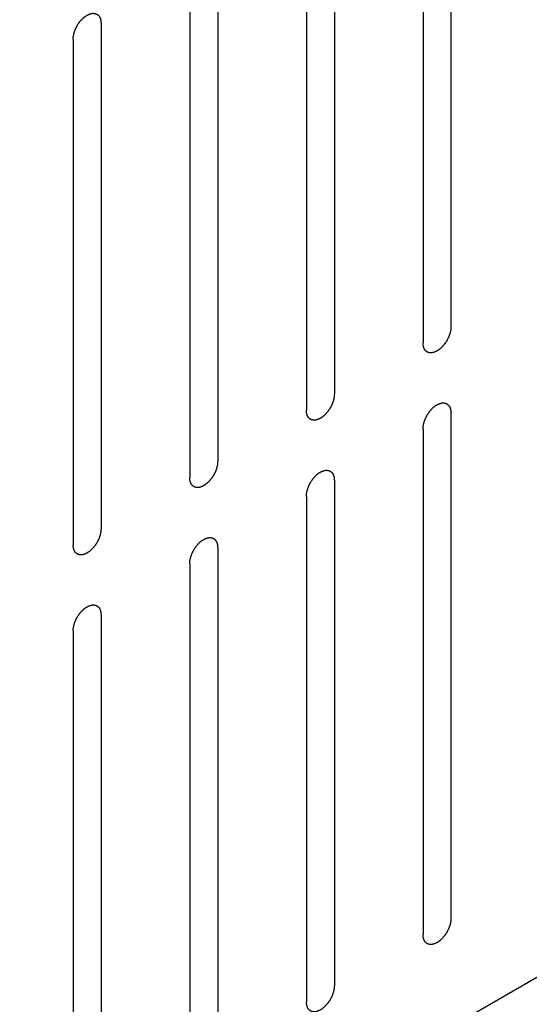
# Model space of a CAD drawing. Header units: inches. Extents: x 6 to 353, y 6 to 228.
# Tile 232 of 256: x 326.868 to 327.835, y 158.14 to 160.008. Entities that reach past the tile are written whole.
import ezdxf

# ---------------------------------------------------------------- set-up
doc = ezdxf.new("R2010")
doc.units = ezdxf.units.IN
doc.header["$LTSCALE"] = 19.946667
doc.header["$MEASUREMENT"] = 0
doc.layers.get('0').update_dxf_attribs({"linetype": 'CONTINUOUS'})

msp = doc.modelspace()

# ---------------------------------------------------------------- linework, layer by layer
at = {"color": 7, "linetype": 'Continuous'}
for p, q in [((327.6865, 160.3847), (327.6865, 159.4253)), ((327.6335, 160.3541), (327.6335, 159.3947)), ((327.4652, 160.2569), (327.4652, 159.2975)), ((327.4122, 160.2263), (327.4122, 159.2669)), ((319.4689, 153.3529), (331.1941, 160.1224)), ((327.2439, 160.1292), (327.2439, 159.1698)), ((327.1908, 160.0985), (327.1908, 159.1391)), ((327.0225, 160.0014), (327.0225, 159.042)), ((326.9695, 159.9708), (326.9695, 159.0114)), ((327.6865, 159.262), (327.6865, 158.3026)), ((327.6335, 159.2314), (327.6335, 158.272)), ((327.4652, 159.1342), (327.4652, 158.1749)), ((327.4122, 159.1036), (327.4122, 158.1442)), ((327.2439, 159.0065), (327.2439, 158.0471)), ((327.1908, 158.9758), (327.1908, 158.0165)), ((327.0225, 158.8787), (327.0225, 157.9193)), ((326.9695, 158.8481), (326.9695, 157.8887))]:
    msp.add_line(p, q, dxfattribs=at)
for points in [[(326.9695, 159.9708), (326.9696, 159.9718), (326.9697, 159.9734), (326.9699, 159.9752), (326.97, 159.9762), (326.97, 159.977), (326.9702, 159.9778), (326.9705, 159.9789), (326.9708, 159.9803), (326.9711, 159.9817), (326.9713, 159.9828), (326.9715, 159.9836), (326.9718, 159.9844), (326.9722, 159.9855), (326.9727, 159.9869), (326.9732, 159.9883), (326.9737, 159.9894), (326.9739, 159.9903), (326.9744, 159.9911), (326.9749, 159.9922), (326.9756, 159.9936), (326.9763, 159.995), (326.9769, 159.9961), (326.9773, 159.9969), (326.9778, 159.9977), (326.9784, 159.9987), (326.9793, 159.9999), (326.9801, 160.0012), (326.9808, 160.0022), (326.9813, 160.003), (326.9819, 160.0037), (326.9826, 160.0046), (326.9836, 160.0057), (326.9845, 160.0069), (326.9853, 160.0078), (326.9858, 160.0085), (326.9865, 160.009), (326.9873, 160.0098), (326.9883, 160.0108), (326.9893, 160.0117), (326.9902, 160.0125), (326.9908, 160.0131), (326.9914, 160.0135), (326.9923, 160.0141), (326.9934, 160.0149), (326.9945, 160.0156), (326.9953, 160.0162), (326.9957, 160.0165), (326.996, 160.0167), (326.9964, 160.0168), (326.9968, 160.017), (326.9975, 160.0174), (326.9986, 160.0179), (326.9997, 160.0184), (327.0004, 160.0187), (327.0009, 160.0189), (327.0012, 160.0191), (327.0015, 160.0191), (327.0019, 160.0192), (327.0026, 160.0194), (327.0037, 160.0196), (327.0047, 160.0199), (327.0054, 160.02), (327.0058, 160.0201), (327.0061, 160.0202), (327.0064, 160.0202), (327.0068, 160.0202), (327.0075, 160.0202), (327.0084, 160.0201), (327.0094, 160.0201), (327.01, 160.0201), (327.0104, 160.02), (327.0107, 160.0201), (327.011, 160.0199), (327.0113, 160.0198), (327.0119, 160.0196), (327.0127, 160.0193), (327.0136, 160.019), (327.0142, 160.0188), (327.0145, 160.0186), (327.0148, 160.0186), (327.015, 160.0184), (327.0153, 160.0182), (327.0157, 160.0177), (327.0164, 160.0172), (327.0171, 160.0166), (327.0176, 160.0162), (327.0179, 160.016), (327.0181, 160.0158), (327.0182, 160.0156), (327.0184, 160.0153), (327.0188, 160.0147), (327.0193, 160.0139), (327.0198, 160.0131), (327.0202, 160.0125), (327.0204, 160.0122), (327.0205, 160.012), (327.0206, 160.0117), (327.0207, 160.0113), (327.021, 160.0106), (327.0213, 160.0095), (327.0216, 160.0085), (327.0218, 160.0078), (327.0219, 160.0074), (327.022, 160.0071), (327.0221, 160.0068), (327.0221, 160.0063), (327.0222, 160.0054), (327.0223, 160.0043), (327.0224, 160.0028), (327.0225, 160.0019), (327.0225, 160.0014)], [(327.6865, 159.4253), (327.6864, 159.4243), (327.6863, 159.4227), (327.6862, 159.4209), (327.6861, 159.4199), (327.686, 159.4191), (327.6858, 159.4183), (327.6856, 159.4172), (327.6853, 159.4158), (327.685, 159.4144), (327.6847, 159.4133), (327.6846, 159.4125), (327.6842, 159.4117), (327.6838, 159.4106), (327.6833, 159.4092), (327.6828, 159.4078), (327.6824, 159.4067), (327.6821, 159.4058), (327.6817, 159.405), (327.6811, 159.4039), (327.6804, 159.4025), (327.6797, 159.4011), (327.6792, 159.4), (327.6788, 159.3992), (327.6782, 159.3984), (327.6776, 159.3974), (327.6768, 159.3961), (327.6759, 159.3949), (327.6752, 159.3939), (327.6748, 159.3931), (327.6742, 159.3924), (327.6734, 159.3915), (327.6725, 159.3904), (327.6715, 159.3892), (327.6708, 159.3883), (327.6702, 159.3876), (327.6696, 159.3871), (327.6688, 159.3863), (327.6677, 159.3853), (327.6667, 159.3844), (327.6659, 159.3836), (327.6653, 159.383), (327.6646, 159.3826), (327.6637, 159.382), (327.6626, 159.3812), (327.6615, 159.3805), (327.6608, 159.3799), (327.6603, 159.3796), (327.66, 159.3794), (327.6597, 159.3793), (327.6593, 159.379), (327.6585, 159.3787), (327.6574, 159.3782), (327.6564, 159.3777), (327.6556, 159.3774), (327.6552, 159.3772), (327.6548, 159.377), (327.6545, 159.3769), (327.6541, 159.3768), (327.6534, 159.3767), (327.6524, 159.3764), (327.6513, 159.3762), (327.6506, 159.376), (327.6502, 159.376), (327.6499, 159.3759), (327.6496, 159.3759), (327.6492, 159.3759), (327.6486, 159.3759), (327.6476, 159.376), (327.6467, 159.376), (327.646, 159.376), (327.6456, 159.376), (327.6453, 159.376), (327.6451, 159.3761), (327.6447, 159.3763), (327.6441, 159.3765), (327.6433, 159.3768), (327.6424, 159.3771), (327.6418, 159.3773), (327.6415, 159.3775), (327.6412, 159.3775), (327.6411, 159.3777), (327.6408, 159.3779), (327.6403, 159.3783), (327.6396, 159.3789), (327.6389, 159.3795), (327.6384, 159.3799), (327.6382, 159.3801), (327.638, 159.3802), (327.6378, 159.3805), (327.6376, 159.3808), (327.6373, 159.3814), (327.6367, 159.3822), (327.6362, 159.383), (327.6359, 159.3836), (327.6357, 159.3839), (327.6355, 159.3841), (327.6354, 159.3844), (327.6353, 159.3848), (327.6351, 159.3855), (327.6348, 159.3865), (327.6345, 159.3875), (327.6342, 159.3883), (327.6341, 159.3887), (327.634, 159.3889), (327.634, 159.3893), (327.6339, 159.3898), (327.6339, 159.3906), (327.6337, 159.3918), (327.6336, 159.3933), (327.6335, 159.3942), (327.6335, 159.3947)], [(327.4652, 159.2975), (327.4651, 159.2965), (327.465, 159.2949), (327.4648, 159.2931), (327.4647, 159.2921), (327.4647, 159.2913), (327.4645, 159.2905), (327.4643, 159.2894), (327.4639, 159.288), (327.4636, 159.2866), (327.4634, 159.2855), (327.4632, 159.2847), (327.4629, 159.2839), (327.4625, 159.2828), (327.462, 159.2814), (327.4615, 159.28), (327.4611, 159.2789), (327.4608, 159.278), (327.4603, 159.2772), (327.4598, 159.2761), (327.4591, 159.2747), (327.4584, 159.2733), (327.4578, 159.2722), (327.4575, 159.2714), (327.4569, 159.2707), (327.4563, 159.2696), (327.4554, 159.2684), (327.4546, 159.2671), (327.4539, 159.2661), (327.4534, 159.2653), (327.4529, 159.2646), (327.4521, 159.2637), (327.4511, 159.2626), (327.4502, 159.2614), (327.4494, 159.2605), (327.4489, 159.2598), (327.4482, 159.2593), (327.4474, 159.2585), (327.4464, 159.2576), (327.4454, 159.2566), (327.4445, 159.2558), (327.4439, 159.2552), (327.4433, 159.2548), (327.4424, 159.2542), (327.4413, 159.2534), (327.4402, 159.2527), (327.4394, 159.2521), (327.439, 159.2519), (327.4387, 159.2516), (327.4384, 159.2515), (327.4379, 159.2513), (327.4372, 159.2509), (327.4361, 159.2504), (327.435, 159.2499), (327.4343, 159.2496), (327.4339, 159.2494), (327.4335, 159.2492), (327.4332, 159.2492), (327.4328, 159.2491), (327.4321, 159.2489), (327.4311, 159.2487), (327.43, 159.2484), (327.4293, 159.2483), (327.4289, 159.2482), (327.4286, 159.2481), (327.4283, 159.2481), (327.4279, 159.2481), (327.4272, 159.2481), (327.4263, 159.2482), (327.4253, 159.2482), (327.4247, 159.2482), (327.4243, 159.2483), (327.424, 159.2482), (327.4238, 159.2484), (327.4234, 159.2485), (327.4228, 159.2487), (327.422, 159.249), (327.4211, 159.2493), (327.4205, 159.2495), (327.4202, 159.2497), (327.4199, 159.2497), (327.4197, 159.2499), (327.4194, 159.2502), (327.419, 159.2506), (327.4183, 159.2511), (327.4176, 159.2517), (327.4171, 159.2521), (327.4169, 159.2523), (327.4166, 159.2525), (327.4165, 159.2527), (327.4163, 159.253), (327.4159, 159.2536), (327.4154, 159.2544), (327.4149, 159.2552), (327.4146, 159.2558), (327.4144, 159.2561), (327.4142, 159.2563), (327.4141, 159.2566), (327.414, 159.257), (327.4138, 159.2578), (327.4134, 159.2588), (327.4131, 159.2598), (327.4129, 159.2605), (327.4128, 159.2609), (327.4127, 159.2612), (327.4127, 159.2615), (327.4126, 159.262), (327.4125, 159.2629), (327.4124, 159.2641), (327.4123, 159.2655), (327.4122, 159.2664), (327.4122, 159.2669)], [(327.6335, 159.2314), (327.6336, 159.2324), (327.6337, 159.234), (327.6338, 159.2358), (327.6339, 159.2369), (327.634, 159.2376), (327.6342, 159.2385), (327.6344, 159.2396), (327.6347, 159.2409), (327.635, 159.2423), (327.6353, 159.2434), (327.6355, 159.2442), (327.6358, 159.2451), (327.6362, 159.2462), (327.6367, 159.2476), (327.6372, 159.249), (327.6376, 159.2501), (327.6379, 159.2509), (327.6383, 159.2517), (327.6389, 159.2528), (327.6396, 159.2542), (327.6403, 159.2556), (327.6408, 159.2567), (327.6412, 159.2576), (327.6418, 159.2583), (327.6424, 159.2593), (327.6433, 159.2606), (327.6441, 159.2619), (327.6448, 159.2629), (327.6452, 159.2637), (327.6458, 159.2643), (327.6466, 159.2652), (327.6475, 159.2664), (327.6485, 159.2675), (327.6492, 159.2684), (327.6498, 159.2691), (327.6504, 159.2697), (327.6513, 159.2705), (327.6523, 159.2714), (327.6533, 159.2724), (327.6541, 159.2731), (327.6548, 159.2737), (327.6554, 159.2742), (327.6563, 159.2748), (327.6574, 159.2755), (327.6585, 159.2763), (327.6592, 159.2768), (327.6597, 159.2771), (327.66, 159.2774), (327.6603, 159.2775), (327.6608, 159.2777), (327.6615, 159.278), (327.6626, 159.2785), (327.6637, 159.279), (327.6644, 159.2794), (327.6648, 159.2796), (327.6652, 159.2797), (327.6655, 159.2798), (327.6659, 159.2799), (327.6666, 159.2801), (327.6676, 159.2803), (327.6687, 159.2805), (327.6694, 159.2807), (327.6698, 159.2808), (327.6701, 159.2809), (327.6704, 159.2808), (327.6708, 159.2808), (327.6714, 159.2808), (327.6724, 159.2808), (327.6733, 159.2807), (327.674, 159.2807), (327.6744, 159.2807), (327.6747, 159.2807), (327.6749, 159.2806), (327.6753, 159.2805), (327.6759, 159.2803), (327.6767, 159.2799), (327.6776, 159.2796), (327.6782, 159.2794), (327.6785, 159.2793), (327.6788, 159.2792), (327.679, 159.279), (327.6792, 159.2788), (327.6797, 159.2784), (327.6804, 159.2778), (327.6811, 159.2773), (327.6816, 159.2769), (327.6818, 159.2766), (327.6821, 159.2765), (327.6822, 159.2762), (327.6824, 159.2759), (327.6827, 159.2753), (327.6833, 159.2745), (327.6838, 159.2737), (327.6841, 159.2732), (327.6843, 159.2729), (327.6845, 159.2726), (327.6846, 159.2723), (327.6847, 159.2719), (327.6849, 159.2712), (327.6852, 159.2702), (327.6856, 159.2692), (327.6858, 159.2685), (327.6859, 159.2681), (327.686, 159.2678), (327.686, 159.2674), (327.6861, 159.2669), (327.6861, 159.2661), (327.6863, 159.2649), (327.6864, 159.2635), (327.6865, 159.2625), (327.6865, 159.262)], [(327.2439, 159.1698), (327.2438, 159.1687), (327.2437, 159.1672), (327.2435, 159.1653), (327.2434, 159.1643), (327.2434, 159.1635), (327.2432, 159.1627), (327.2429, 159.1616), (327.2426, 159.1602), (327.2423, 159.1589), (327.242, 159.1578), (327.2419, 159.1569), (327.2416, 159.1561), (327.2412, 159.155), (327.2407, 159.1536), (327.2402, 159.1522), (327.2397, 159.1511), (327.2395, 159.1503), (327.239, 159.1494), (327.2385, 159.1483), (327.2378, 159.1469), (327.2371, 159.1456), (327.2365, 159.1445), (327.2361, 159.1436), (327.2356, 159.1429), (327.2349, 159.1418), (327.2341, 159.1406), (327.2333, 159.1393), (327.2326, 159.1383), (327.2321, 159.1375), (327.2315, 159.1369), (327.2308, 159.1359), (327.2298, 159.1348), (327.2289, 159.1337), (327.2281, 159.1328), (327.2276, 159.132), (327.2269, 159.1315), (327.2261, 159.1307), (327.2251, 159.1298), (327.224, 159.1288), (327.2232, 159.1281), (327.2226, 159.1274), (327.2219, 159.127), (327.2211, 159.1264), (327.22, 159.1257), (327.2189, 159.1249), (327.2181, 159.1244), (327.2177, 159.1241), (327.2174, 159.1238), (327.217, 159.1237), (327.2166, 159.1235), (327.2159, 159.1231), (327.2148, 159.1226), (327.2137, 159.1221), (327.213, 159.1218), (327.2125, 159.1216), (327.2122, 159.1214), (327.2119, 159.1214), (327.2115, 159.1213), (327.2108, 159.1211), (327.2097, 159.1209), (327.2087, 159.1206), (327.208, 159.1205), (327.2076, 159.1204), (327.2072, 159.1203), (327.207, 159.1203), (327.2066, 159.1203), (327.2059, 159.1204), (327.205, 159.1204), (327.204, 159.1204), (327.2033, 159.1205), (327.203, 159.1205), (327.2027, 159.1205), (327.2024, 159.1206), (327.2021, 159.1207), (327.2015, 159.1209), (327.2006, 159.1212), (327.1998, 159.1215), (327.1992, 159.1218), (327.1989, 159.1219), (327.1986, 159.122), (327.1984, 159.1222), (327.1981, 159.1224), (327.1976, 159.1228), (327.197, 159.1233), (327.1963, 159.1239), (327.1958, 159.1243), (327.1955, 159.1245), (327.1953, 159.1247), (327.1952, 159.1249), (327.195, 159.1253), (327.1946, 159.1258), (327.1941, 159.1266), (327.1936, 159.1274), (327.1932, 159.128), (327.193, 159.1283), (327.1929, 159.1285), (327.1928, 159.1289), (327.1927, 159.1293), (327.1924, 159.13), (327.1921, 159.131), (327.1918, 159.132), (327.1916, 159.1327), (327.1915, 159.1331), (327.1913, 159.1334), (327.1913, 159.1338), (327.1913, 159.1342), (327.1912, 159.1351), (327.1911, 159.1363), (327.191, 159.1377), (327.1909, 159.1387), (327.1908, 159.1391)], [(327.4122, 159.1036), (327.4122, 159.1047), (327.4124, 159.1062), (327.4125, 159.108), (327.4126, 159.1091), (327.4126, 159.1099), (327.4129, 159.1107), (327.4131, 159.1118), (327.4134, 159.1132), (327.4137, 159.1145), (327.414, 159.1156), (327.4141, 159.1164), (327.4145, 159.1173), (327.4149, 159.1184), (327.4154, 159.1198), (327.4159, 159.1212), (327.4163, 159.1223), (327.4166, 159.1231), (327.417, 159.124), (327.4176, 159.1251), (327.4183, 159.1264), (327.419, 159.1278), (327.4195, 159.1289), (327.4199, 159.1298), (327.4204, 159.1305), (327.4211, 159.1315), (327.4219, 159.1328), (327.4228, 159.1341), (327.4234, 159.1351), (327.4239, 159.1359), (327.4245, 159.1365), (327.4253, 159.1375), (327.4262, 159.1386), (327.4272, 159.1397), (327.4279, 159.1406), (327.4285, 159.1414), (327.4291, 159.1419), (327.4299, 159.1427), (327.431, 159.1436), (327.432, 159.1446), (327.4328, 159.1453), (327.4334, 159.146), (327.4341, 159.1464), (327.435, 159.147), (327.4361, 159.1477), (327.4371, 159.1485), (327.4379, 159.149), (327.4384, 159.1493), (327.4387, 159.1496), (327.439, 159.1497), (327.4394, 159.1499), (327.4402, 159.1503), (327.4413, 159.1508), (327.4423, 159.1512), (327.4431, 159.1516), (327.4435, 159.1518), (327.4438, 159.152), (327.4441, 159.152), (327.4446, 159.1521), (327.4453, 159.1523), (327.4463, 159.1525), (327.4473, 159.1527), (327.4481, 159.1529), (327.4485, 159.153), (327.4488, 159.1531), (327.4491, 159.1531), (327.4495, 159.1531), (327.4501, 159.153), (327.4511, 159.153), (327.452, 159.153), (327.4527, 159.1529), (327.4531, 159.1529), (327.4534, 159.1529), (327.4536, 159.1528), (327.4539, 159.1527), (327.4545, 159.1525), (327.4554, 159.1522), (327.4562, 159.1518), (327.4568, 159.1516), (327.4572, 159.1515), (327.4574, 159.1514), (327.4576, 159.1512), (327.4579, 159.151), (327.4584, 159.1506), (327.4591, 159.1501), (327.4598, 159.1495), (327.4602, 159.1491), (327.4605, 159.1489), (327.4607, 159.1487), (327.4609, 159.1484), (327.4611, 159.1481), (327.4614, 159.1476), (327.4619, 159.1468), (327.4624, 159.146), (327.4628, 159.1454), (327.463, 159.1451), (327.4632, 159.1449), (327.4632, 159.1445), (327.4634, 159.1441), (327.4636, 159.1434), (327.4639, 159.1424), (327.4642, 159.1414), (327.4645, 159.1407), (327.4646, 159.1403), (327.4647, 159.14), (327.4647, 159.1396), (327.4648, 159.1392), (327.4648, 159.1383), (327.4649, 159.1371), (327.4651, 159.1357), (327.4652, 159.1347), (327.4652, 159.1342)], [(327.0225, 159.042), (327.0225, 159.0409), (327.0223, 159.0394), (327.0222, 159.0376), (327.0221, 159.0365), (327.0221, 159.0358), (327.0218, 159.0349), (327.0216, 159.0338), (327.0213, 159.0325), (327.021, 159.0311), (327.0207, 159.03), (327.0206, 159.0292), (327.0202, 159.0283), (327.0198, 159.0272), (327.0193, 159.0258), (327.0188, 159.0244), (327.0184, 159.0233), (327.0182, 159.0225), (327.0177, 159.0217), (327.0171, 159.0205), (327.0164, 159.0192), (327.0158, 159.0178), (327.0152, 159.0167), (327.0148, 159.0158), (327.0143, 159.0151), (327.0136, 159.0141), (327.0128, 159.0128), (327.012, 159.0115), (327.0113, 159.0105), (327.0108, 159.0097), (327.0102, 159.0091), (327.0095, 159.0082), (327.0085, 159.007), (327.0076, 159.0059), (327.0068, 159.005), (327.0062, 159.0043), (327.0056, 159.0037), (327.0048, 159.0029), (327.0037, 159.002), (327.0027, 159.001), (327.0019, 159.0003), (327.0013, 158.9997), (327.0006, 158.9992), (326.9997, 158.9986), (326.9987, 158.9979), (326.9976, 158.9971), (326.9968, 158.9966), (326.9964, 158.9963), (326.996, 158.996), (326.9957, 158.9959), (326.9953, 158.9957), (326.9945, 158.9954), (326.9935, 158.9949), (326.9924, 158.9944), (326.9916, 158.994), (326.9912, 158.9938), (326.9909, 158.9936), (326.9906, 158.9936), (326.9902, 158.9935), (326.9894, 158.9933), (326.9884, 158.9931), (326.9874, 158.9929), (326.9866, 158.9927), (326.9862, 158.9926), (326.9859, 158.9925), (326.9856, 158.9926), (326.9853, 158.9926), (326.9846, 158.9926), (326.9836, 158.9926), (326.9827, 158.9927), (326.982, 158.9927), (326.9816, 158.9927), (326.9813, 158.9927), (326.9811, 158.9928), (326.9808, 158.9929), (326.9802, 158.9931), (326.9793, 158.9935), (326.9785, 158.9938), (326.9779, 158.994), (326.9775, 158.9941), (326.9773, 158.9942), (326.9771, 158.9944), (326.9768, 158.9946), (326.9763, 158.995), (326.9756, 158.9956), (326.975, 158.9961), (326.9745, 158.9965), (326.9742, 158.9968), (326.974, 158.9969), (326.9738, 158.9972), (326.9736, 158.9975), (326.9733, 158.998), (326.9728, 158.9988), (326.9723, 158.9997), (326.9719, 159.0002), (326.9717, 159.0005), (326.9715, 159.0008), (326.9715, 159.0011), (326.9713, 159.0015), (326.9711, 159.0022), (326.9708, 159.0032), (326.9705, 159.0042), (326.9703, 159.0049), (326.9701, 159.0053), (326.97, 159.0056), (326.97, 159.006), (326.97, 159.0065), (326.9699, 159.0073), (326.9698, 159.0085), (326.9696, 159.0099), (326.9696, 159.0109), (326.9695, 159.0114)], [(327.1908, 158.9758), (327.1909, 158.9769), (327.1911, 158.9784), (327.1912, 158.9803), (327.1913, 158.9813), (327.1913, 158.9821), (327.1915, 158.9829), (327.1918, 158.984), (327.1921, 158.9854), (327.1924, 158.9868), (327.1927, 158.9878), (327.1928, 158.9887), (327.1932, 158.9895), (327.1935, 158.9906), (327.1941, 158.992), (327.1946, 158.9934), (327.195, 158.9945), (327.1952, 158.9954), (327.1957, 158.9962), (327.1962, 158.9973), (327.1969, 158.9987), (327.1976, 159.0001), (327.1982, 159.0011), (327.1986, 159.002), (327.1991, 159.0027), (327.1998, 159.0038), (327.2006, 159.005), (327.2014, 159.0063), (327.2021, 159.0073), (327.2026, 159.0081), (327.2032, 159.0088), (327.2039, 159.0097), (327.2049, 159.0108), (327.2058, 159.012), (327.2066, 159.0129), (327.2072, 159.0136), (327.2078, 159.0141), (327.2086, 159.0149), (327.2096, 159.0158), (327.2107, 159.0168), (327.2115, 159.0176), (327.2121, 159.0182), (327.2128, 159.0186), (327.2136, 159.0192), (327.2147, 159.02), (327.2158, 159.0207), (327.2166, 159.0212), (327.217, 159.0215), (327.2174, 159.0218), (327.2177, 159.0219), (327.2181, 159.0221), (327.2189, 159.0225), (327.2199, 159.023), (327.221, 159.0235), (327.2218, 159.0238), (327.2222, 159.024), (327.2225, 159.0242), (327.2228, 159.0242), (327.2232, 159.0243), (327.224, 159.0245), (327.225, 159.0247), (327.226, 159.025), (327.2267, 159.0251), (327.2271, 159.0252), (327.2275, 159.0253), (327.2277, 159.0253), (327.2281, 159.0253), (327.2288, 159.0252), (327.2297, 159.0252), (327.2307, 159.0252), (327.2314, 159.0252), (327.2317, 159.0251), (327.232, 159.0252), (327.2323, 159.025), (327.2326, 159.0249), (327.2332, 159.0247), (327.2341, 159.0244), (327.2349, 159.0241), (327.2355, 159.0239), (327.2358, 159.0237), (327.2361, 159.0237), (327.2363, 159.0235), (327.2366, 159.0232), (327.2371, 159.0228), (327.2377, 159.0223), (327.2384, 159.0217), (327.2389, 159.0213), (327.2392, 159.0211), (327.2394, 159.0209), (327.2395, 159.0207), (327.2397, 159.0204), (327.2401, 159.0198), (327.2406, 159.019), (327.2411, 159.0182), (327.2415, 159.0176), (327.2417, 159.0173), (327.2419, 159.0171), (327.2419, 159.0168), (327.2421, 159.0164), (327.2423, 159.0156), (327.2426, 159.0146), (327.2429, 159.0136), (327.2431, 159.0129), (327.2432, 159.0125), (327.2434, 159.0122), (327.2434, 159.0119), (327.2434, 159.0114), (327.2435, 159.0105), (327.2436, 159.0093), (327.2437, 159.0079), (327.2438, 159.0069), (327.2439, 159.0065)], [(326.9695, 158.8481), (326.9696, 158.8491), (326.9697, 158.8507), (326.9699, 158.8525), (326.97, 158.8535), (326.97, 158.8543), (326.9702, 158.8551), (326.9705, 158.8562), (326.9708, 158.8576), (326.9711, 158.859), (326.9713, 158.8601), (326.9715, 158.8609), (326.9718, 158.8617), (326.9722, 158.8628), (326.9727, 158.8642), (326.9732, 158.8656), (326.9737, 158.8667), (326.9739, 158.8676), (326.9744, 158.8684), (326.9749, 158.8695), (326.9756, 158.8709), (326.9763, 158.8723), (326.9769, 158.8734), (326.9773, 158.8742), (326.9778, 158.875), (326.9784, 158.876), (326.9793, 158.8773), (326.9801, 158.8785), (326.9808, 158.8795), (326.9813, 158.8803), (326.9819, 158.881), (326.9826, 158.8819), (326.9836, 158.883), (326.9845, 158.8842), (326.9853, 158.8851), (326.9858, 158.8858), (326.9865, 158.8863), (326.9873, 158.8871), (326.9883, 158.8881), (326.9893, 158.889), (326.9902, 158.8898), (326.9908, 158.8904), (326.9914, 158.8908), (326.9923, 158.8914), (326.9934, 158.8922), (326.9945, 158.8929), (326.9953, 158.8935), (326.9957, 158.8938), (326.996, 158.894), (326.9964, 158.8941), (326.9968, 158.8943), (326.9975, 158.8947), (326.9986, 158.8952), (326.9997, 158.8957), (327.0004, 158.896), (327.0009, 158.8962), (327.0012, 158.8964), (327.0015, 158.8965), (327.0019, 158.8966), (327.0026, 158.8967), (327.0037, 158.897), (327.0047, 158.8972), (327.0054, 158.8974), (327.0058, 158.8974), (327.0061, 158.8975), (327.0064, 158.8975), (327.0068, 158.8975), (327.0075, 158.8975), (327.0084, 158.8974), (327.0094, 158.8974), (327.01, 158.8974), (327.0104, 158.8974), (327.0107, 158.8974), (327.011, 158.8973), (327.0113, 158.8971), (327.0119, 158.8969), (327.0127, 158.8966), (327.0136, 158.8963), (327.0142, 158.8961), (327.0145, 158.8959), (327.0148, 158.8959), (327.015, 158.8957), (327.0153, 158.8955), (327.0157, 158.8951), (327.0164, 158.8945), (327.0171, 158.8939), (327.0176, 158.8935), (327.0179, 158.8933), (327.0181, 158.8932), (327.0182, 158.8929), (327.0184, 158.8926), (327.0188, 158.892), (327.0193, 158.8912), (327.0198, 158.8904), (327.0202, 158.8898), (327.0204, 158.8895), (327.0205, 158.8893), (327.0206, 158.889), (327.0207, 158.8886), (327.021, 158.8879), (327.0213, 158.8869), (327.0216, 158.8858), (327.0218, 158.8851), (327.0219, 158.8847), (327.022, 158.8845), (327.0221, 158.8841), (327.0221, 158.8836), (327.0222, 158.8828), (327.0223, 158.8816), (327.0224, 158.8801), (327.0225, 158.8792), (327.0225, 158.8787)], [(327.6865, 158.3026), (327.6864, 158.3016), (327.6863, 158.3), (327.6862, 158.2982), (327.6861, 158.2972), (327.686, 158.2964), (327.6858, 158.2956), (327.6856, 158.2945), (327.6853, 158.2931), (327.685, 158.2917), (327.6847, 158.2906), (327.6846, 158.2898), (327.6842, 158.289), (327.6838, 158.2879), (327.6833, 158.2865), (327.6828, 158.2851), (327.6824, 158.284), (327.6821, 158.2831), (327.6817, 158.2823), (327.6811, 158.2812), (327.6804, 158.2798), (327.6797, 158.2784), (327.6792, 158.2773), (327.6788, 158.2765), (327.6782, 158.2757), (327.6776, 158.2747), (327.6768, 158.2735), (327.6759, 158.2722), (327.6752, 158.2712), (327.6748, 158.2704), (327.6742, 158.2697), (327.6734, 158.2688), (327.6725, 158.2677), (327.6715, 158.2665), (327.6708, 158.2656), (327.6702, 158.2649), (327.6696, 158.2644), (327.6688, 158.2636), (327.6677, 158.2626), (327.6667, 158.2617), (327.6659, 158.2609), (327.6653, 158.2603), (327.6646, 158.2599), (327.6637, 158.2593), (327.6626, 158.2585), (327.6615, 158.2578), (327.6608, 158.2572), (327.6603, 158.2569), (327.66, 158.2567), (327.6597, 158.2566), (327.6593, 158.2564), (327.6585, 158.256), (327.6574, 158.2555), (327.6564, 158.255), (327.6556, 158.2547), (327.6552, 158.2545), (327.6548, 158.2543), (327.6545, 158.2543), (327.6541, 158.2541), (327.6534, 158.254), (327.6524, 158.2538), (327.6513, 158.2535), (327.6506, 158.2533), (327.6502, 158.2533), (327.6499, 158.2532), (327.6496, 158.2532), (327.6492, 158.2532), (327.6486, 158.2532), (327.6476, 158.2533), (327.6467, 158.2533), (327.646, 158.2533), (327.6456, 158.2533), (327.6453, 158.2533), (327.6451, 158.2535), (327.6447, 158.2536), (327.6441, 158.2538), (327.6433, 158.2541), (327.6424, 158.2544), (327.6418, 158.2546), (327.6415, 158.2548), (327.6412, 158.2548), (327.6411, 158.255), (327.6408, 158.2552), (327.6403, 158.2556), (327.6396, 158.2562), (327.6389, 158.2568), (327.6384, 158.2572), (327.6382, 158.2574), (327.638, 158.2576), (327.6378, 158.2578), (327.6376, 158.2581), (327.6373, 158.2587), (327.6367, 158.2595), (327.6362, 158.2603), (327.6359, 158.2609), (327.6357, 158.2612), (327.6355, 158.2614), (327.6354, 158.2617), (327.6353, 158.2621), (327.6351, 158.2628), (327.6348, 158.2638), (327.6345, 158.2649), (327.6342, 158.2656), (327.6341, 158.266), (327.634, 158.2663), (327.634, 158.2666), (327.6339, 158.2671), (327.6339, 158.2679), (327.6337, 158.2691), (327.6336, 158.2706), (327.6335, 158.2715), (327.6335, 158.272)], [(327.4652, 158.1749), (327.4651, 158.1738), (327.465, 158.1723), (327.4648, 158.1704), (327.4647, 158.1694), (327.4647, 158.1686), (327.4645, 158.1678), (327.4643, 158.1667), (327.4639, 158.1653), (327.4636, 158.164), (327.4634, 158.1629), (327.4632, 158.162), (327.4629, 158.1612), (327.4625, 158.1601), (327.462, 158.1587), (327.4615, 158.1573), (327.4611, 158.1562), (327.4608, 158.1554), (327.4603, 158.1545), (327.4598, 158.1534), (327.4591, 158.152), (327.4584, 158.1507), (327.4578, 158.1496), (327.4575, 158.1487), (327.4569, 158.148), (327.4563, 158.1469), (327.4554, 158.1457), (327.4546, 158.1444), (327.4539, 158.1434), (327.4534, 158.1426), (327.4529, 158.1419), (327.4521, 158.141), (327.4511, 158.1399), (327.4502, 158.1387), (327.4494, 158.1379), (327.4489, 158.1371), (327.4482, 158.1366), (327.4474, 158.1358), (327.4464, 158.1349), (327.4454, 158.1339), (327.4445, 158.1331), (327.4439, 158.1325), (327.4433, 158.1321), (327.4424, 158.1315), (327.4413, 158.1307), (327.4402, 158.13), (327.4394, 158.1295), (327.439, 158.1292), (327.4387, 158.1289), (327.4384, 158.1288), (327.4379, 158.1286), (327.4372, 158.1282), (327.4361, 158.1277), (327.435, 158.1272), (327.4343, 158.1269), (327.4339, 158.1267), (327.4335, 158.1265), (327.4332, 158.1265), (327.4328, 158.1264), (327.4321, 158.1262), (327.4311, 158.126), (327.43, 158.1257), (327.4293, 158.1256), (327.4289, 158.1255), (327.4286, 158.1254), (327.4283, 158.1254), (327.4279, 158.1254), (327.4272, 158.1255), (327.4263, 158.1255), (327.4253, 158.1255), (327.4247, 158.1255), (327.4243, 158.1256), (327.424, 158.1255), (327.4238, 158.1257), (327.4234, 158.1258), (327.4228, 158.126), (327.422, 158.1263), (327.4211, 158.1266), (327.4205, 158.1268), (327.4202, 158.127), (327.4199, 158.127), (327.4197, 158.1272), (327.4194, 158.1275), (327.419, 158.1279), (327.4183, 158.1284), (327.4176, 158.129), (327.4171, 158.1294), (327.4169, 158.1296), (327.4166, 158.1298), (327.4165, 158.13), (327.4163, 158.1304), (327.4159, 158.1309), (327.4154, 158.1317), (327.4149, 158.1325), (327.4146, 158.1331), (327.4144, 158.1334), (327.4142, 158.1336), (327.4141, 158.134), (327.414, 158.1344), (327.4138, 158.1351), (327.4134, 158.1361), (327.4131, 158.1371), (327.4129, 158.1378), (327.4128, 158.1382), (327.4127, 158.1385), (327.4127, 158.1389), (327.4126, 158.1393), (327.4125, 158.1402), (327.4124, 158.1414), (327.4123, 158.1428), (327.4122, 158.1438), (327.4122, 158.1442)]]:
    msp.add_open_spline(points, degree=3, knots=[0, 0, 0, 0, 0.03125, 0.046875, 0.054688, 0.0625, 0.070312, 0.078125, 0.09375, 0.109375, 0.117188, 0.125, 0.132812, 0.140625, 0.15625, 0.171875, 0.179688, 0.1875, 0.195312, 0.203125, 0.21875, 0.234375, 0.242188, 0.25, 0.257812, 0.265625, 0.28125, 0.296875, 0.304688, 0.3125, 0.320312, 0.328125, 0.34375, 0.359375, 0.367188, 0.375, 0.382812, 0.390625, 0.40625, 0.421875, 0.429688, 0.4375, 0.445312, 0.453125, 0.46875, 0.484375, 0.492188, 0.496094, 0.5, 0.503906, 0.507812, 0.515625, 0.53125, 0.546875, 0.554688, 0.558594, 0.5625, 0.566406, 0.570312, 0.578125, 0.59375, 0.609375, 0.617188, 0.621094, 0.625, 0.628906, 0.632812, 0.640625, 0.65625, 0.671875, 0.679688, 0.683594, 0.6875, 0.691406, 0.695312, 0.703125, 0.71875, 0.734375, 0.742188, 0.746094, 0.75, 0.753906, 0.757812, 0.765625, 0.78125, 0.796875, 0.804688, 0.808594, 0.8125, 0.816406, 0.820312, 0.828125, 0.84375, 0.859375, 0.867188, 0.871094, 0.875, 0.878906, 0.882812, 0.890625, 0.90625, 0.921875, 0.929688, 0.933594, 0.9375, 0.941406, 0.945312, 0.953125, 0.96875, 0.984375, 1, 1, 1, 1], dxfattribs=at)

doc.saveas('drawing.dxf')
